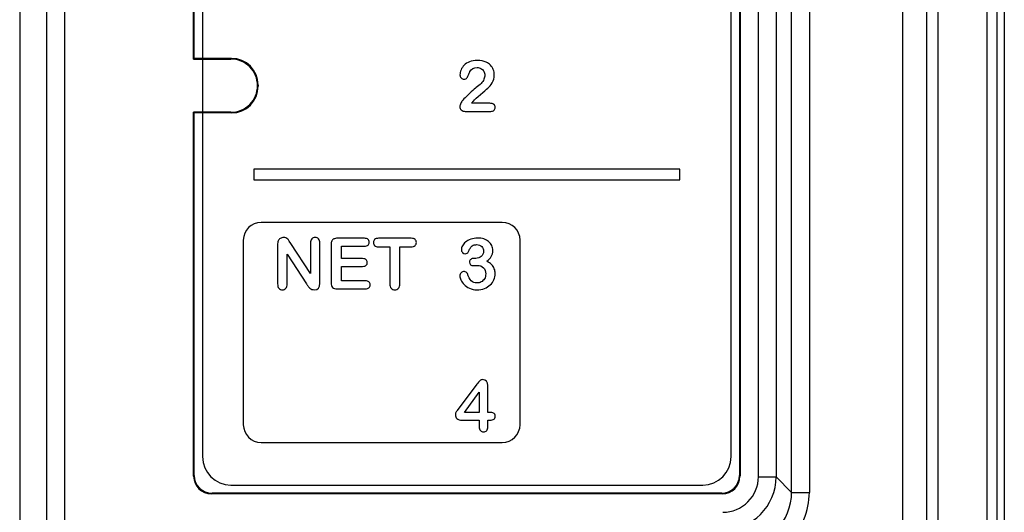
# Model space of a CAD drawing. Header units: millimetres. Extents: x 0 to 1400, y 0 to 1300.
# Tile 42 of 78: x 489 to 517, y 809 to 823. Entities that reach past the tile are written whole.
import ezdxf

# ---------------------------------------------------------------- set-up
doc = ezdxf.new("R2010")
doc.units = ezdxf.units.MM
doc.header["$LTSCALE"] = 84.740741
doc.layers.add('00_COMPONENTS', color=7, linetype='CONTINUOUS')

msp = doc.modelspace()

# ---------------------------------------------------------------- linework, layer by layer
at = {"layer": '00_COMPONENTS', "color": 7, "linetype": 'CONTINUOUS'}
for p, q in [((489.043, 869.863), (489.043, 731.51)), ((514.602, 869.298), (514.602, 756.268)), ((513.926, 868.983), (513.926, 807.818)), ((516.597, 756.583), (516.597, 868.983)), ((516.797, 868.833), (516.797, 756.733)), ((493.947, 821.613), (493.947, 851.863)), ((493.964, 821.63), (493.964, 851.846)), ((509.329, 851.846), (509.329, 809.88)), ((509.347, 851.863), (509.347, 809.863)), ((494.197, 851.313), (494.197, 810.413)), ((509.097, 810.413), (509.097, 851.313)), ((493.947, 821.613), (493.964, 821.63)), ((493.947, 821.613), (494.997, 821.613)), ((495.015, 821.63), (493.964, 821.63)), ((495.764, 820.881), (495.764, 820.845)), ((493.947, 809.863), (493.947, 820.113)), ((493.947, 820.113), (493.964, 820.095)), ((494.997, 820.113), (493.947, 820.113)), ((501.604, 820.138), (502.319, 820.138)), ((502.291, 820.367), (501.783, 820.367)), ((493.964, 809.88), (493.964, 820.095)), ((495.015, 820.095), (493.964, 820.095)), ((495.647, 818.513), (495.647, 818.213)), ((507.647, 818.513), (495.647, 818.513)), ((507.647, 818.213), (507.647, 818.513)), ((495.647, 818.213), (507.647, 818.213)), ((502.647, 817.013), (495.847, 817.013)), ((495.347, 816.513), (495.347, 811.313)), ((498.762, 816.564), (497.999, 816.564)), ((500.076, 816.564), (499.158, 816.564)), ((503.147, 811.313), (503.147, 816.513)), ((496.313, 816.379), (496.313, 815.279)), ((496.685, 816.415), (496.639, 816.486)), ((497.241, 815.575), (496.685, 816.415)), ((497.241, 816.423), (497.241, 815.575)), ((497.506, 815.301), (497.506, 816.423)), ((497.822, 816.387), (497.822, 815.315)), ((498.111, 815.991), (498.111, 816.341)), ((498.111, 816.341), (498.762, 816.341)), ((499.158, 816.325), (499.474, 816.325)), ((499.474, 816.325), (499.474, 815.29)), ((499.761, 815.29), (499.761, 816.325)), ((499.761, 816.325), (500.076, 816.325)), ((496.583, 815.279), (496.583, 816.114)), ((496.583, 816.114), (497.125, 815.284)), ((498.71, 815.991), (498.111, 815.991)), ((501.899, 815.999), (501.859, 815.999)), ((498.111, 815.367), (498.111, 815.773)), ((498.111, 815.773), (498.71, 815.773)), ((497.999, 815.138), (498.784, 815.138)), ((498.784, 815.367), (498.111, 815.367)), ((501.93, 812.453), (501.379, 811.715)), ((502.24, 811.66), (502.24, 812.413)), ((501.578, 811.66), (501.996, 812.225)), ((501.996, 812.225), (501.996, 811.66)), ((501.996, 811.66), (501.578, 811.66)), ((502.281, 811.66), (502.24, 811.66)), ((501.508, 811.442), (501.996, 811.442)), ((501.996, 811.442), (501.996, 811.261)), ((502.24, 811.261), (502.24, 811.442)), ((502.24, 811.442), (502.299, 811.442)), ((495.847, 810.813), (502.647, 810.813)), ((494.997, 809.613), (508.297, 809.613)), ((508.847, 809.363), (494.446, 809.363)), ((508.83, 809.38), (494.464, 809.38))]:
    msp.add_line(p, q, dxfattribs=at)
at = {"layer": '00_COMPONENTS', "color": 9, "linetype": 'CONTINUOUS'}
for p, q in [((489.805, 741.363), (489.805, 869.863)), ((490.304, 869.863), (490.304, 741.363)), ((514.921, 869.289), (514.921, 756.277)), ((516.315, 756.583), (516.315, 868.983)), ((510.801, 809.407), (510.801, 852.318)), ((511.301, 852.318), (511.301, 809.407)), ((509.864, 809.845), (509.864, 851.881)), ((510.364, 851.881), (510.364, 809.845)), ((495.015, 821.63), (494.997, 821.613)), ((495.764, 820.881), (495.747, 820.863)), ((495.764, 820.845), (495.747, 820.863)), ((495.015, 820.095), (494.997, 820.113)), ((493.964, 809.88), (493.947, 809.863)), ((509.329, 809.88), (509.347, 809.863)), ((509.864, 809.845), (510.364, 809.845)), ((510.801, 809.407), (510.364, 809.845)), ((494.464, 809.38), (494.446, 809.363)), ((508.83, 809.38), (508.847, 809.363)), ((510.801, 809.407), (511.301, 809.407))]:
    msp.add_line(p, q, dxfattribs=at)
at = {"layer": '00_COMPONENTS', "color": 7, "linetype": 'CONTINUOUS'}
for centre, radius, start, end in [((494.997, 820.863), 0.749, 359.9583, 90.008), ((494.997, 820.862), 0.749, 269.992, 0.0417), ((495.847, 816.513), 0.5, 90, 180), ((502.647, 816.513), 0.5, 0, 90), ((498.794, 816.395), 2.005, 213.6565, 215.9925), ((495.847, 811.313), 0.5, 180, 270), ((502.647, 811.313), 0.5, 270, 360), ((494.997, 810.413), 0.8, 180, 270), ((508.297, 810.413), 0.8, 270, 360), ((508.864, 809.846), 1.5, 270.0249, 359.9751)]:
    msp.add_arc(centre, radius, start, end, dxfattribs=at)
at = {"layer": '00_COMPONENTS', "color": 9, "linetype": 'CONTINUOUS'}
for centre, radius, start, end in [((508.865, 809.845), 0.999, 269.9878, 0.0106), ((509.302, 809.407), 1.999, 269.9929, 0.0044), ((509.303, 809.406), 1.498, 269.9592, 0.0408)]:
    msp.add_arc(centre, radius, start, end, dxfattribs=at)
at = {"layer": '00_COMPONENTS', "color": 7, "linetype": 'CONTINUOUS'}
for centre, major_axis, start_param, end_param in [((495.014, 820.88), (0.531, 0.531), -0.784789, 0.784789), ((495.014, 820.846), (0.531, -0.531), -0.784789, 0.784789), ((494.447, 809.863), (0.354, 0.354), 2.356803, 3.926382), ((494.464, 809.881), (0.354, 0.354), -3.926382, -2.356803), ((508.829, 809.881), (0.354, -0.354), -0.784789, 0.784789), ((508.846, 809.863), (-0.354, 0.354), 2.356803, 3.926382)]:
    msp.add_ellipse(centre, major_axis=major_axis, ratio=0.998783, start_param=start_param, end_param=end_param, dxfattribs=at)
for points in [[(501.724, 821.535), (501.663, 821.511), (501.612, 821.479), (501.573, 821.44)], [(501.94, 821.572), (501.857, 821.572), (501.785, 821.56), (501.724, 821.535)], [(502.193, 821.525), (502.124, 821.557), (502.039, 821.572), (501.94, 821.572)], [(502.313, 821.44), (502.278, 821.476), (502.239, 821.504), (502.193, 821.525)], [(501.483, 821.308), (501.463, 821.259), (501.453, 821.213), (501.453, 821.168)], [(501.573, 821.44), (501.533, 821.4), (501.502, 821.356), (501.483, 821.308)], [(501.701, 821.183), (501.716, 821.226), (501.727, 821.253), (501.734, 821.263)], [(501.734, 821.263), (501.782, 821.337), (501.849, 821.375), (501.934, 821.375)], [(501.934, 821.375), (501.974, 821.375), (502.011, 821.365), (502.045, 821.347)], [(502.045, 821.347), (502.079, 821.329), (502.106, 821.304), (502.126, 821.271)], [(502.126, 821.271), (502.145, 821.238), (502.156, 821.201), (502.156, 821.16)], [(502.393, 821.314), (502.374, 821.361), (502.347, 821.403), (502.313, 821.44)], [(502.422, 821.166), (502.422, 821.216), (502.413, 821.266), (502.393, 821.314)], [(501.453, 821.168), (501.453, 821.131), (501.463, 821.102), (501.485, 821.08)], [(501.485, 821.08), (501.506, 821.059), (501.533, 821.048), (501.566, 821.048)], [(501.566, 821.048), (501.603, 821.048), (501.63, 821.06), (501.649, 821.083)], [(501.649, 821.083), (501.669, 821.107), (501.685, 821.14), (501.701, 821.183)], [(502.128, 821.042), (502.109, 821.002), (502.082, 820.964), (502.047, 820.926)], [(502.156, 821.16), (502.156, 821.121), (502.146, 821.082), (502.128, 821.042)], [(502.24, 820.792), (502.281, 820.828), (502.322, 820.88), (502.362, 820.946)], [(502.362, 820.946), (502.402, 821.012), (502.422, 821.085), (502.422, 821.166)], [(501.766, 820.687), (501.696, 820.622), (501.618, 820.546), (501.533, 820.457)], [(501.914, 820.813), (501.885, 820.792), (501.835, 820.751), (501.766, 820.687)], [(502.047, 820.926), (502.012, 820.888), (501.967, 820.85), (501.914, 820.813)], [(502.031, 820.616), (502.129, 820.696), (502.199, 820.755), (502.24, 820.792)], [(501.533, 820.457), (501.511, 820.435), (501.493, 820.404), (501.475, 820.366)], [(501.783, 820.367), (501.799, 820.392), (501.816, 820.413), (501.831, 820.431)], [(501.831, 820.431), (501.867, 820.474), (501.934, 820.537), (502.031, 820.616)], [(501.475, 820.366), (501.458, 820.327), (501.449, 820.296), (501.449, 820.273)], [(501.449, 820.273), (501.449, 820.236), (501.463, 820.205), (501.49, 820.178)], [(501.49, 820.178), (501.517, 820.151), (501.555, 820.138), (501.604, 820.138)], [(502.406, 820.336), (502.38, 820.357), (502.342, 820.367), (502.291, 820.367)], [(502.319, 820.138), (502.362, 820.138), (502.393, 820.149), (502.415, 820.171)], [(502.447, 820.252), (502.447, 820.287), (502.433, 820.315), (502.406, 820.336)], [(502.415, 820.171), (502.436, 820.192), (502.447, 820.22), (502.447, 820.252)], [(496.39, 816.56), (496.361, 816.541), (496.34, 816.518), (496.329, 816.489)], [(496.482, 816.588), (496.449, 816.588), (496.418, 816.578), (496.39, 816.56)], [(496.548, 816.575), (496.53, 816.583), (496.507, 816.588), (496.482, 816.588)], [(496.597, 816.541), (496.583, 816.555), (496.567, 816.567), (496.548, 816.575)], [(496.639, 816.486), (496.625, 816.508), (496.61, 816.527), (496.597, 816.541)], [(497.276, 816.546), (497.252, 816.519), (497.241, 816.477), (497.241, 816.423)], [(497.372, 816.588), (497.331, 816.588), (497.299, 816.573), (497.276, 816.546)], [(497.47, 816.546), (497.446, 816.573), (497.413, 816.588), (497.372, 816.588)], [(497.506, 816.423), (497.506, 816.477), (497.493, 816.519), (497.47, 816.546)], [(497.898, 816.545), (497.872, 816.533), (497.852, 816.514), (497.84, 816.488)], [(497.999, 816.564), (497.958, 816.564), (497.924, 816.557), (497.898, 816.545)], [(498.864, 816.533), (498.841, 816.553), (498.807, 816.564), (498.762, 816.564)], [(498.898, 816.453), (498.898, 816.486), (498.886, 816.512), (498.864, 816.533)], [(499.049, 816.532), (499.024, 816.51), (499.013, 816.481), (499.013, 816.444)], [(499.158, 816.564), (499.111, 816.564), (499.075, 816.553), (499.049, 816.532)], [(500.187, 816.53), (500.163, 816.552), (500.126, 816.564), (500.076, 816.564)], [(500.224, 816.444), (500.224, 816.479), (500.212, 816.508), (500.187, 816.53)], [(501.759, 816.539), (501.701, 816.519), (501.651, 816.492), (501.613, 816.458)], [(501.955, 816.57), (501.883, 816.57), (501.817, 816.56), (501.759, 816.539)], [(502.127, 816.544), (502.074, 816.562), (502.017, 816.57), (501.955, 816.57)], [(502.261, 816.47), (502.223, 816.502), (502.178, 816.527), (502.127, 816.544)], [(496.329, 816.489), (496.318, 816.462), (496.313, 816.426), (496.313, 816.379)], [(497.84, 816.488), (497.828, 816.462), (497.822, 816.427), (497.822, 816.387)], [(498.762, 816.341), (498.807, 816.341), (498.841, 816.351), (498.864, 816.371)], [(498.864, 816.371), (498.886, 816.391), (498.898, 816.419), (498.898, 816.453)], [(499.013, 816.444), (499.013, 816.408), (499.024, 816.379), (499.048, 816.357)], [(499.048, 816.357), (499.072, 816.336), (499.109, 816.325), (499.158, 816.325)], [(500.076, 816.325), (500.125, 816.325), (500.162, 816.336), (500.187, 816.358)], [(500.187, 816.358), (500.212, 816.379), (500.224, 816.408), (500.224, 816.444)], [(501.523, 816.352), (501.502, 816.315), (501.493, 816.279), (501.493, 816.246)], [(501.493, 816.246), (501.493, 816.211), (501.503, 816.182), (501.525, 816.161)], [(501.613, 816.458), (501.573, 816.425), (501.543, 816.389), (501.523, 816.352)], [(501.689, 816.174), (501.701, 816.199), (501.712, 816.225), (501.726, 816.254)], [(501.726, 816.254), (501.74, 816.283), (501.753, 816.306), (501.769, 816.324)], [(501.769, 816.324), (501.783, 816.342), (501.804, 816.356), (501.829, 816.368)], [(501.829, 816.368), (501.854, 816.379), (501.887, 816.385), (501.927, 816.385)], [(501.927, 816.385), (501.986, 816.385), (502.031, 816.366), (502.066, 816.33)], [(502.066, 816.33), (502.1, 816.294), (502.118, 816.251), (502.118, 816.202)], [(502.348, 816.357), (502.329, 816.4), (502.3, 816.437), (502.261, 816.47)], [(502.378, 816.219), (502.378, 816.268), (502.368, 816.315), (502.348, 816.357)], [(498.808, 815.961), (498.787, 815.98), (498.754, 815.991), (498.71, 815.991)], [(498.841, 815.883), (498.841, 815.915), (498.83, 815.941), (498.808, 815.961)], [(501.525, 816.161), (501.546, 816.14), (501.57, 816.13), (501.597, 816.13)], [(501.597, 816.13), (501.618, 816.13), (501.638, 816.134), (501.655, 816.142)], [(501.655, 816.142), (501.672, 816.149), (501.683, 816.16), (501.689, 816.174)], [(501.755, 815.969), (501.732, 815.95), (501.72, 815.926), (501.72, 815.895)], [(501.859, 815.999), (501.813, 815.999), (501.779, 815.989), (501.755, 815.969)], [(502.053, 816.051), (502.01, 816.016), (501.958, 815.999), (501.899, 815.999)], [(502.118, 816.202), (502.118, 816.136), (502.096, 816.086), (502.053, 816.051)], [(502.214, 815.917), (502.267, 815.961), (502.307, 816.005), (502.335, 816.052)], [(502.335, 816.052), (502.363, 816.099), (502.378, 816.154), (502.378, 816.219)], [(498.71, 815.773), (498.755, 815.773), (498.788, 815.783), (498.809, 815.803)], [(498.809, 815.803), (498.831, 815.824), (498.841, 815.85), (498.841, 815.883)], [(501.72, 815.895), (501.72, 815.862), (501.73, 815.837), (501.749, 815.82)], [(501.749, 815.82), (501.769, 815.802), (501.796, 815.793), (501.832, 815.793)], [(501.832, 815.793), (501.84, 815.793), (501.857, 815.794), (501.885, 815.797)], [(501.885, 815.797), (501.912, 815.799), (501.931, 815.801), (501.945, 815.801)], [(501.945, 815.801), (502.019, 815.801), (502.076, 815.779), (502.118, 815.736)], [(502.118, 815.736), (502.159, 815.693), (502.18, 815.634), (502.18, 815.558)], [(502.342, 815.824), (502.307, 815.859), (502.265, 815.89), (502.214, 815.917)], [(502.42, 815.707), (502.403, 815.75), (502.377, 815.789), (502.342, 815.824)], [(502.447, 815.57), (502.447, 815.618), (502.438, 815.664), (502.42, 815.707)], [(501.487, 815.591), (501.463, 815.568), (501.451, 815.538), (501.451, 815.501)], [(501.451, 815.501), (501.451, 815.472), (501.461, 815.435), (501.481, 815.39)], [(501.578, 815.626), (501.541, 815.626), (501.511, 815.614), (501.487, 815.591)], [(501.631, 815.609), (501.613, 815.62), (501.596, 815.626), (501.578, 815.626)], [(501.663, 815.572), (501.658, 815.586), (501.647, 815.599), (501.631, 815.609)], [(501.772, 815.37), (501.733, 815.414), (501.697, 815.481), (501.663, 815.572)], [(502.143, 815.423), (502.119, 815.384), (502.088, 815.354), (502.051, 815.334)], [(502.18, 815.558), (502.18, 815.507), (502.168, 815.462), (502.143, 815.423)], [(502.306, 815.251), (502.352, 815.294), (502.387, 815.343), (502.411, 815.398)], [(502.411, 815.398), (502.434, 815.453), (502.447, 815.51), (502.447, 815.57)], [(496.313, 815.279), (496.313, 815.224), (496.325, 815.184), (496.35, 815.155)], [(496.35, 815.155), (496.374, 815.128), (496.407, 815.114), (496.448, 815.114)], [(496.448, 815.114), (496.487, 815.114), (496.52, 815.128), (496.545, 815.155)], [(496.545, 815.155), (496.571, 815.183), (496.583, 815.224), (496.583, 815.279)], [(497.172, 815.217), (497.187, 815.195), (497.204, 815.176), (497.222, 815.16)], [(497.222, 815.16), (497.24, 815.144), (497.259, 815.133), (497.28, 815.125)], [(497.28, 815.125), (497.301, 815.118), (497.324, 815.114), (497.351, 815.114)], [(497.351, 815.114), (497.454, 815.114), (497.506, 815.176), (497.506, 815.301)], [(497.822, 815.315), (497.822, 815.253), (497.836, 815.207), (497.863, 815.18)], [(497.863, 815.18), (497.89, 815.152), (497.936, 815.138), (497.999, 815.138)], [(498.886, 815.335), (498.863, 815.357), (498.829, 815.367), (498.784, 815.367)], [(498.784, 815.138), (498.829, 815.138), (498.863, 815.148), (498.886, 815.169)], [(498.921, 815.252), (498.921, 815.287), (498.909, 815.314), (498.886, 815.335)], [(498.886, 815.169), (498.909, 815.19), (498.921, 815.218), (498.921, 815.252)], [(499.474, 815.29), (499.474, 815.23), (499.486, 815.187), (499.513, 815.157)], [(499.513, 815.157), (499.541, 815.128), (499.576, 815.114), (499.618, 815.114)], [(499.618, 815.114), (499.66, 815.114), (499.694, 815.128), (499.721, 815.157)], [(499.721, 815.157), (499.748, 815.186), (499.761, 815.229), (499.761, 815.29)], [(501.481, 815.39), (501.501, 815.345), (501.532, 815.301), (501.571, 815.259)], [(501.571, 815.259), (501.611, 815.218), (501.662, 815.183), (501.724, 815.155)], [(501.724, 815.155), (501.785, 815.128), (501.855, 815.114), (501.933, 815.114)], [(501.935, 815.305), (501.865, 815.305), (501.811, 815.327), (501.772, 815.37)], [(501.933, 815.114), (502.009, 815.114), (502.079, 815.126), (502.142, 815.15)], [(502.051, 815.334), (502.014, 815.315), (501.975, 815.305), (501.935, 815.305)], [(502.142, 815.15), (502.205, 815.174), (502.26, 815.208), (502.306, 815.251)], [(502.013, 812.551), (501.992, 812.531), (501.964, 812.497), (501.93, 812.453)], [(502.092, 812.582), (502.061, 812.582), (502.034, 812.571), (502.013, 812.551)], [(502.24, 812.413), (502.24, 812.526), (502.19, 812.582), (502.092, 812.582)], [(501.33, 811.635), (501.325, 811.622), (501.323, 811.61), (501.323, 811.598)], [(501.323, 811.598), (501.323, 811.549), (501.338, 811.511), (501.369, 811.484)], [(501.35, 811.675), (501.341, 811.661), (501.334, 811.648), (501.33, 811.635)], [(501.379, 811.715), (501.369, 811.702), (501.359, 811.688), (501.35, 811.675)], [(502.401, 811.64), (502.371, 811.653), (502.331, 811.66), (502.281, 811.66)], [(502.447, 811.55), (502.447, 811.596), (502.431, 811.626), (502.401, 811.64)], [(502.41, 811.468), (502.434, 811.485), (502.447, 811.512), (502.447, 811.55)], [(501.369, 811.484), (501.4, 811.456), (501.446, 811.442), (501.508, 811.442)], [(501.996, 811.261), (501.996, 811.213), (502.007, 811.176), (502.03, 811.151)], [(502.206, 811.15), (502.228, 811.174), (502.24, 811.211), (502.24, 811.261)], [(502.299, 811.442), (502.347, 811.442), (502.384, 811.45), (502.41, 811.468)], [(502.03, 811.151), (502.052, 811.126), (502.081, 811.114), (502.118, 811.114)], [(502.118, 811.114), (502.155, 811.114), (502.184, 811.126), (502.206, 811.15)]]:
    msp.add_open_spline(points, degree=3, dxfattribs=at)

doc.saveas('drawing.dxf')
